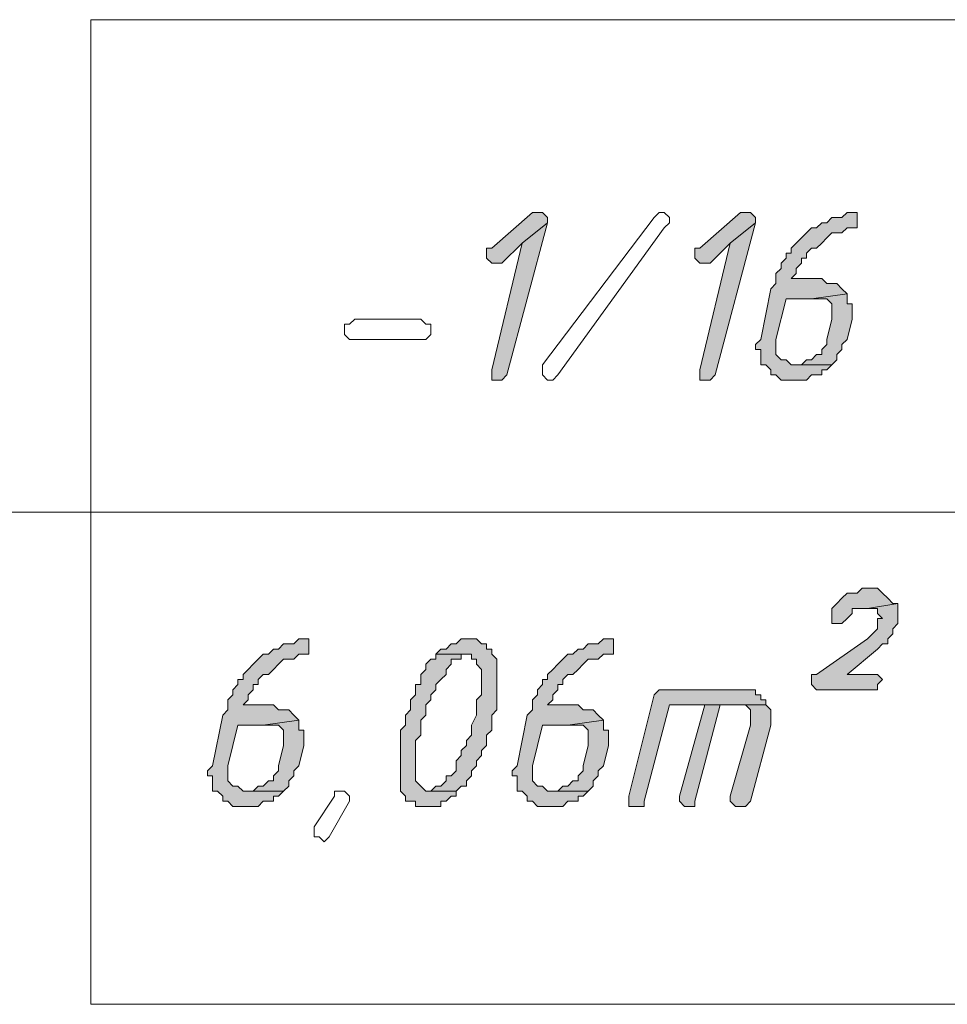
# Model space of a CAD drawing. Header units: inches. Extents: x 1504 to 12593, y -807 to 3183.
# Tile 161 of 256: x 6727 to 6804, y 128 to 210. Entities that reach past the tile are written whole.
import ezdxf

# ---------------------------------------------------------------- set-up
doc = ezdxf.new("R2010")
doc.units = ezdxf.units.IN
doc.header["$MEASUREMENT"] = 0
for name, color, linetype in [('at_Entity', 7, 'Continuous'), ('at_Rect', 7, 'Continuous'), ('at_Solid', 7, 'Continuous')]:
    doc.layers.add(name, color=color, linetype=linetype)

msp = doc.modelspace()

# ---------------------------------------------------------------- hatches: boundary and pattern name
at = {"layer": 'at_Solid', "lineweight": 15}
for points in [[(6769.933, 194.048), (6769.515, 194.048), (6766.134, 191.091), (6765.71, 191.091), (6765.71, 190.667), (6765.71, 190.243), (6766.134, 189.824), (6766.976, 189.824), (6768.667, 191.509), (6770.781, 193.2), (6770.781, 193.624), (6770.357, 194.048)], [(6787.255, 194.048), (6786.831, 194.048), (6783.45, 191.091), (6783.032, 191.091), (6783.032, 190.667), (6783.032, 190.243), (6783.45, 189.824), (6784.298, 189.824), (6785.989, 191.509), (6788.097, 193.2), (6788.097, 193.624), (6787.673, 194.048)], [(6796.125, 194.048), (6795.701, 194.048), (6795.277, 193.624), (6794.435, 193.624), (6794.011, 193.2), (6793.593, 193.2), (6793.169, 192.781), (6792.745, 192.781), (6792.321, 192.357), (6791.902, 191.933), (6791.478, 191.509), (6791.054, 191.091), (6791.054, 190.667), (6790.636, 190.667), (6790.636, 190.243), (6790.212, 189.824), (6790.212, 189.4), (6789.788, 188.976), (6789.788, 188.134), (6789.369, 187.71), (6788.521, 183.487), (6788.097, 183.063), (6788.097, 182.645), (6788.521, 182.645), (6788.521, 181.373), (6788.945, 181.373), (6789.369, 180.949), (6789.369, 180.53), (6789.788, 180.53), (6790.212, 180.106), (6792.321, 180.106), (6792.745, 180.53), (6793.593, 180.53), (6793.593, 180.949), (6794.011, 180.949), (6794.435, 181.373), (6791.054, 181.373), (6790.636, 181.797), (6790.212, 181.797), (6789.788, 182.221), (6789.788, 183.063), (6789.788, 183.487), (6790.636, 186.868), (6792.745, 186.868), (6795.701, 187.286), (6795.277, 187.71), (6794.859, 188.134), (6794.011, 188.134), (6793.593, 188.552), (6791.054, 188.552), (6791.478, 188.976), (6791.478, 189.4), (6791.902, 189.824), (6791.902, 190.243), (6792.321, 190.243), (6792.321, 190.667), (6792.745, 191.091), (6793.169, 191.091), (6793.593, 191.509), (6794.011, 191.933), (6794.435, 192.357), (6795.277, 192.357), (6795.701, 192.781), (6796.549, 192.781), (6796.549, 194.048)], [(6770.781, 193.2), (6768.667, 191.509), (6766.134, 180.949), (6766.134, 180.106), (6766.976, 180.106), (6767.4, 180.53)], [(6788.097, 193.2), (6785.989, 191.509), (6783.45, 180.949), (6783.45, 180.106), (6784.298, 180.106), (6784.717, 180.53)], [(6795.701, 187.286), (6792.745, 186.868), (6794.011, 186.868), (6794.435, 186.444), (6794.435, 185.601), (6794.435, 185.177), (6794.011, 183.487), (6794.011, 183.063), (6793.593, 182.645), (6793.593, 182.221), (6793.169, 182.221), (6792.745, 181.797), (6792.321, 181.797), (6791.902, 181.373), (6791.478, 181.373), (6794.435, 181.373), (6794.859, 181.797), (6794.859, 182.221), (6795.277, 182.645), (6795.277, 183.063), (6795.701, 183.487), (6796.125, 185.177), (6796.125, 185.601), (6796.125, 186.444), (6795.701, 186.444), (6795.701, 186.868)], [(6797.816, 162.79), (6796.968, 162.79), (6796.549, 162.366), (6795.701, 162.366), (6795.277, 161.942), (6794.859, 161.523), (6794.435, 161.099), (6794.435, 160.675), (6794.435, 159.833), (6795.277, 159.833), (6795.701, 160.257), (6796.125, 160.675), (6796.125, 161.099), (6797.392, 161.099), (6799.924, 161.523), (6799.506, 161.523), (6799.082, 161.942), (6798.658, 162.366), (6798.234, 162.79)], [(6799.924, 161.523), (6797.392, 161.099), (6798.234, 161.099), (6798.234, 160.675), (6798.658, 160.257), (6798.234, 160.257), (6798.234, 159.409), (6797.816, 158.985), (6797.392, 158.561), (6793.169, 155.604), (6792.745, 155.604), (6792.745, 154.762), (6793.169, 154.338), (6798.234, 154.338), (6798.234, 154.762), (6798.658, 155.186), (6798.234, 155.604), (6795.701, 155.604), (6798.234, 157.719), (6798.658, 158.143), (6799.082, 158.143), (6799.082, 158.561), (6799.506, 158.985), (6799.506, 159.409), (6799.924, 159.833), (6799.924, 160.675), (6799.924, 161.099)], [(6750.508, 158.561), (6750.084, 158.561), (6749.66, 158.143), (6748.818, 158.143), (6748.394, 157.719), (6747.97, 157.719), (6747.546, 157.3), (6747.127, 157.3), (6746.703, 156.876), (6746.285, 156.452), (6745.861, 156.028), (6745.437, 155.604), (6745.437, 155.186), (6745.013, 155.186), (6745.013, 154.762), (6744.589, 154.338), (6744.589, 153.92), (6744.17, 153.496), (6744.17, 152.653), (6743.746, 152.229), (6742.904, 148.006), (6742.48, 147.582), (6742.48, 147.158), (6742.904, 147.158), (6742.904, 145.892), (6743.322, 145.892), (6743.746, 145.468), (6743.746, 145.049), (6744.17, 145.049), (6744.589, 144.625), (6746.703, 144.625), (6747.127, 145.049), (6747.97, 145.049), (6747.97, 145.468), (6748.394, 145.468), (6748.818, 145.892), (6745.437, 145.892), (6745.013, 146.316), (6744.589, 146.316), (6744.17, 146.74), (6744.17, 147.582), (6744.17, 148.006), (6745.013, 151.381), (6747.127, 151.381), (6750.084, 151.805), (6749.66, 152.229), (6749.236, 152.653), (6748.394, 152.653), (6747.97, 153.072), (6745.437, 153.072), (6745.861, 153.496), (6745.861, 153.92), (6746.285, 154.338), (6746.285, 154.762), (6746.703, 154.762), (6746.703, 155.186), (6747.127, 155.604), (6747.546, 155.604), (6747.97, 156.028), (6748.394, 156.452), (6748.818, 156.876), (6749.66, 156.876), (6750.084, 157.3), (6750.926, 157.3), (6750.926, 158.561)], [(6764.444, 158.561), (6763.601, 158.561), (6763.177, 158.143), (6762.753, 158.143), (6762.329, 157.719), (6761.911, 157.719), (6761.487, 157.3), (6764.444, 157.3), (6764.444, 156.876), (6764.868, 156.876), (6764.868, 156.452), (6765.292, 156.028), (6765.292, 155.186), (6765.292, 153.92), (6764.868, 153.496), (6764.868, 152.229), (6764.444, 151.381), (6764.444, 150.539), (6764.025, 150.115), (6764.025, 149.697), (6763.601, 149.273), (6763.601, 148.849), (6763.177, 148.425), (6763.177, 147.582), (6762.753, 147.158), (6762.329, 147.158), (6762.329, 146.74), (6761.911, 146.316), (6761.487, 146.316), (6761.068, 145.892), (6763.177, 145.892), (6763.601, 146.316), (6764.025, 146.316), (6764.025, 146.74), (6764.444, 147.158), (6764.444, 147.582), (6764.868, 148.006), (6764.868, 148.425), (6765.292, 148.849), (6765.292, 149.273), (6765.71, 149.697), (6765.71, 150.539), (6766.134, 150.963), (6766.134, 152.229), (6766.558, 152.653), (6766.558, 156.876), (6766.134, 157.3), (6766.134, 157.719), (6765.71, 157.719), (6765.71, 158.143), (6765.292, 158.143), (6764.868, 158.561)], [(6775.852, 158.561), (6775.428, 158.561), (6775.004, 158.143), (6774.162, 158.143), (6773.738, 157.719), (6773.314, 157.719), (6772.89, 157.3), (6772.471, 157.3), (6772.047, 156.876), (6771.623, 156.452), (6771.205, 156.028), (6770.781, 155.604), (6770.781, 155.186), (6770.357, 155.186), (6770.357, 154.762), (6769.933, 154.338), (6769.933, 153.92), (6769.515, 153.496), (6769.515, 152.653), (6769.091, 152.229), (6768.248, 148.006), (6767.824, 147.582), (6767.824, 147.158), (6768.248, 147.158), (6768.248, 145.892), (6768.667, 145.892), (6769.091, 145.468), (6769.091, 145.049), (6769.515, 145.049), (6769.933, 144.625), (6772.047, 144.625), (6772.471, 145.049), (6773.314, 145.049), (6773.314, 145.468), (6773.738, 145.468), (6774.162, 145.892), (6770.781, 145.892), (6770.357, 146.316), (6769.933, 146.316), (6769.515, 146.74), (6769.515, 147.582), (6769.515, 148.006), (6770.357, 151.381), (6772.471, 151.381), (6775.428, 151.805), (6775.004, 152.229), (6774.58, 152.653), (6773.738, 152.653), (6773.314, 153.072), (6770.781, 153.072), (6771.205, 153.496), (6771.205, 153.92), (6771.623, 154.338), (6771.623, 154.762), (6772.047, 154.762), (6772.047, 155.186), (6772.471, 155.604), (6772.89, 155.604), (6773.314, 156.028), (6773.738, 156.452), (6774.162, 156.876), (6775.004, 156.876), (6775.428, 157.3), (6776.271, 157.3), (6776.271, 158.561)], [(6761.487, 157.3), (6761.487, 156.876), (6761.068, 156.876), (6760.644, 156.452), (6760.644, 156.028), (6760.22, 155.604), (6760.22, 154.762), (6759.796, 154.762), (6759.796, 153.92), (6759.372, 153.496), (6759.372, 152.653), (6758.954, 152.229), (6758.954, 151.381), (6758.53, 150.963), (6758.53, 150.539), (6758.53, 145.892), (6758.954, 145.468), (6758.954, 145.049), (6759.796, 145.049), (6759.796, 144.625), (6761.911, 144.625), (6761.911, 145.049), (6762.329, 145.049), (6762.753, 145.468), (6763.177, 145.468), (6763.177, 145.892), (6760.644, 145.892), (6760.22, 146.316), (6759.796, 146.74), (6759.796, 148.006), (6759.796, 150.115), (6760.22, 150.539), (6760.22, 151.805), (6760.644, 152.229), (6760.644, 153.072), (6761.068, 153.496), (6761.068, 153.92), (6761.487, 154.338), (6761.487, 154.762), (6761.911, 155.186), (6762.329, 155.604), (6762.329, 156.028), (6762.753, 156.452), (6762.753, 156.876), (6763.601, 156.876), (6763.601, 157.3), (6764.025, 157.3)], [(6787.255, 154.338), (6780.075, 154.338), (6779.651, 153.92), (6777.537, 145.468), (6777.537, 144.625), (6778.809, 144.625), (6778.809, 145.049), (6780.918, 153.072), (6788.945, 153.072), (6788.945, 153.496), (6788.521, 153.496), (6788.521, 153.92), (6788.097, 153.92), (6788.097, 154.338), (6787.673, 154.338)], [(6783.874, 153.072), (6781.766, 145.468), (6781.766, 145.049), (6782.184, 144.625), (6783.032, 144.625), (6783.032, 145.049), (6785.141, 153.072), (6786.831, 153.072)], [(6788.945, 153.072), (6783.874, 153.072), (6787.255, 153.072), (6787.673, 152.653), (6787.673, 151.381), (6785.989, 145.468), (6785.989, 145.049), (6786.407, 144.625), (6787.255, 144.625), (6787.673, 145.049), (6789.369, 151.381), (6789.369, 152.229), (6789.369, 152.653)], [(6750.084, 151.805), (6747.127, 151.381), (6748.394, 151.381), (6748.818, 150.963), (6748.818, 150.115), (6748.818, 149.697), (6748.394, 148.006), (6748.394, 147.582), (6747.97, 147.158), (6747.97, 146.74), (6747.546, 146.74), (6747.127, 146.316), (6746.703, 146.316), (6746.285, 145.892), (6745.861, 145.892), (6748.818, 145.892), (6749.236, 146.316), (6749.236, 146.74), (6749.66, 147.158), (6749.66, 147.582), (6750.084, 148.006), (6750.508, 149.697), (6750.508, 150.115), (6750.508, 150.963), (6750.084, 150.963), (6750.084, 151.381)], [(6775.428, 151.805), (6772.471, 151.381), (6773.738, 151.381), (6774.162, 150.963), (6774.162, 150.115), (6774.162, 149.697), (6773.738, 148.006), (6773.738, 147.582), (6773.314, 147.158), (6773.314, 146.74), (6772.89, 146.74), (6772.471, 146.316), (6772.047, 146.316), (6771.623, 145.892), (6771.205, 145.892), (6774.162, 145.892), (6774.58, 146.316), (6774.58, 146.74), (6775.004, 147.158), (6775.004, 147.582), (6775.428, 148.006), (6775.852, 149.697), (6775.852, 150.115), (6775.852, 150.963), (6775.428, 150.963), (6775.428, 151.381)]]:
    msp.add_hatch(color=7, dxfattribs=at).paths.add_polyline_path(points)

# ---------------------------------------------------------------- linework, layer by layer
at = {"layer": 'at_Entity', "color": 7, "lineweight": 15}
for p, q in [((6769.515, 194.048), (6766.134, 191.091)), ((6769.933, 194.048), (6769.515, 194.048)), ((6770.357, 194.048), (6769.933, 194.048)), ((6770.781, 193.624), (6770.357, 194.048)), ((6770.357, 181.373), (6779.651, 193.624)), ((6770.781, 193.2), (6770.781, 193.624)), ((6779.651, 193.624), (6780.075, 194.048)), ((6780.075, 194.048), (6780.494, 194.048)), ((6780.494, 194.048), (6780.918, 193.624)), ((6780.918, 193.624), (6780.918, 193.2)), ((6786.831, 194.048), (6783.45, 191.091)), ((6787.255, 194.048), (6786.831, 194.048)), ((6787.673, 194.048), (6787.255, 194.048)), ((6788.097, 193.624), (6787.673, 194.048)), ((6788.097, 193.2), (6788.097, 193.624)), ((6794.435, 193.624), (6794.011, 193.2)), ((6795.277, 193.624), (6794.435, 193.624)), ((6795.701, 194.048), (6795.277, 193.624)), ((6796.125, 194.048), (6795.701, 194.048)), ((6796.549, 194.048), (6796.125, 194.048)), ((6796.549, 192.781), (6796.549, 194.048)), ((6767.4, 180.53), (6770.781, 193.2)), ((6770.781, 193.2), (6768.667, 191.509)), ((6768.667, 191.509), (6770.781, 193.2)), ((6780.494, 192.781), (6771.623, 180.53)), ((6780.918, 193.2), (6780.494, 192.781)), ((6780.494, 192.781), (6780.494, 192.781)), ((6784.717, 180.53), (6788.097, 193.2)), ((6788.097, 193.2), (6785.989, 191.509)), ((6785.989, 191.509), (6788.097, 193.2)), ((6792.745, 192.781), (6792.321, 192.357)), ((6793.169, 192.781), (6792.745, 192.781)), ((6793.593, 193.2), (6793.169, 192.781)), ((6794.011, 193.2), (6793.593, 193.2)), ((6795.277, 192.357), (6795.701, 192.781)), ((6795.701, 192.781), (6796.549, 192.781)), ((6791.902, 191.933), (6791.478, 191.509)), ((6792.321, 192.357), (6791.902, 191.933)), ((6792.321, 192.357), (6792.321, 192.357)), ((6793.593, 191.509), (6794.011, 191.933)), ((6794.011, 191.933), (6794.435, 192.357)), ((6794.011, 191.933), (6794.011, 191.933)), ((6794.435, 192.357), (6795.277, 192.357)), ((6766.134, 191.091), (6765.71, 191.091)), ((6765.71, 191.091), (6765.71, 190.667)), ((6768.667, 191.509), (6766.134, 180.949)), ((6766.976, 189.824), (6768.667, 191.509)), ((6783.45, 191.091), (6783.032, 191.091)), ((6783.032, 191.091), (6783.032, 190.667)), ((6785.989, 191.509), (6783.45, 180.949)), ((6784.298, 189.824), (6785.989, 191.509)), ((6791.478, 191.509), (6791.054, 191.091)), ((6791.054, 191.091), (6791.054, 190.667)), ((6791.478, 191.509), (6791.478, 191.509)), ((6792.321, 190.667), (6792.745, 191.091)), ((6792.745, 191.091), (6793.169, 191.091)), ((6793.169, 191.091), (6793.593, 191.509)), ((6765.71, 190.667), (6765.71, 190.243)), ((6765.71, 190.243), (6766.134, 189.824)), ((6783.032, 190.667), (6783.032, 190.243)), ((6783.032, 190.243), (6783.45, 189.824)), ((6790.636, 190.243), (6790.212, 189.824)), ((6791.054, 190.667), (6790.636, 190.667)), ((6790.636, 190.667), (6790.636, 190.243)), ((6791.902, 189.824), (6791.902, 190.243)), ((6791.902, 190.243), (6792.321, 190.243)), ((6792.321, 190.243), (6792.321, 190.667)), ((6766.134, 189.824), (6766.976, 189.824)), ((6783.45, 189.824), (6784.298, 189.824)), ((6790.212, 189.4), (6789.788, 188.976)), ((6790.212, 189.824), (6790.212, 189.4)), ((6791.478, 189.4), (6791.902, 189.824)), ((6791.478, 188.976), (6791.478, 189.4)), ((6789.788, 188.976), (6789.788, 188.134)), ((6791.054, 188.552), (6791.478, 188.976)), ((6793.593, 188.552), (6791.054, 188.552)), ((6794.011, 188.134), (6793.593, 188.552)), ((6789.369, 187.71), (6788.521, 183.487)), ((6789.788, 188.134), (6789.369, 187.71)), ((6794.859, 188.134), (6794.011, 188.134)), ((6795.277, 187.71), (6794.859, 188.134)), ((6795.701, 187.286), (6795.277, 187.71)), ((6795.277, 187.71), (6795.277, 187.71)), ((6789.788, 183.487), (6790.636, 186.868)), ((6790.636, 186.868), (6792.745, 186.868)), ((6795.701, 187.286), (6792.745, 186.868)), ((6792.745, 186.868), (6795.701, 187.286)), ((6792.745, 186.868), (6794.011, 186.868)), ((6794.011, 186.868), (6794.435, 186.444)), ((6795.701, 186.868), (6795.701, 187.286)), ((6795.701, 186.444), (6795.701, 186.868)), ((6794.435, 186.444), (6794.435, 185.601)), ((6796.125, 186.444), (6795.701, 186.444)), ((6796.125, 185.601), (6796.125, 186.444)), ((6794.435, 185.601), (6794.435, 185.177)), ((6796.125, 185.177), (6796.125, 185.601)), ((6753.883, 183.905), (6753.883, 184.753)), ((6753.883, 184.753), (6754.307, 184.753)), ((6754.307, 184.753), (6754.731, 185.177)), ((6754.731, 185.177), (6760.22, 185.177)), ((6760.22, 185.177), (6760.644, 184.753)), ((6760.644, 184.753), (6761.068, 184.753)), ((6761.068, 184.753), (6761.068, 183.905)), ((6794.435, 185.177), (6794.011, 183.487)), ((6795.701, 183.487), (6796.125, 185.177)), ((6754.307, 183.487), (6753.883, 183.905)), ((6761.068, 183.905), (6760.644, 183.487)), ((6760.22, 183.487), (6754.307, 183.487)), ((6760.644, 183.487), (6760.22, 183.487)), ((6760.22, 183.487), (6760.22, 183.487)), ((6788.521, 183.487), (6788.097, 183.063)), ((6788.097, 183.063), (6788.097, 182.645)), ((6788.521, 183.487), (6788.521, 183.487)), ((6789.788, 183.063), (6789.788, 183.487)), ((6789.788, 182.221), (6789.788, 183.063)), ((6794.011, 183.063), (6793.593, 182.645)), ((6794.011, 183.487), (6794.011, 183.063)), ((6795.277, 183.063), (6795.701, 183.487)), ((6795.277, 182.645), (6795.277, 183.063)), ((6788.097, 182.645), (6788.521, 182.645)), ((6788.521, 182.645), (6788.521, 181.373)), ((6790.212, 181.797), (6789.788, 182.221)), ((6793.169, 182.221), (6792.745, 181.797)), ((6793.593, 182.221), (6793.169, 182.221)), ((6793.593, 182.645), (6793.593, 182.221)), ((6794.859, 182.221), (6795.277, 182.645)), ((6794.859, 181.797), (6794.859, 182.221)), ((6770.357, 180.949), (6770.357, 181.373)), ((6770.357, 181.373), (6770.357, 181.373)), ((6788.521, 181.373), (6788.945, 181.373)), ((6788.945, 181.373), (6789.369, 180.949)), ((6790.636, 181.797), (6790.212, 181.797)), ((6791.054, 181.373), (6790.636, 181.797)), ((6794.435, 181.373), (6791.054, 181.373)), ((6791.902, 181.373), (6791.478, 181.373)), ((6791.478, 181.373), (6794.435, 181.373)), ((6792.321, 181.797), (6791.902, 181.373)), ((6792.745, 181.797), (6792.321, 181.797)), ((6794.011, 180.949), (6794.435, 181.373)), ((6794.435, 181.373), (6794.859, 181.797)), ((6766.134, 180.949), (6766.134, 180.106)), ((6766.976, 180.106), (6767.4, 180.53)), ((6770.357, 180.53), (6770.357, 180.949)), ((6770.357, 180.949), (6770.357, 180.949)), ((6770.357, 180.949), (6770.357, 180.949)), ((6770.781, 180.106), (6770.357, 180.53)), ((6771.623, 180.53), (6771.205, 180.106)), ((6783.45, 180.949), (6783.45, 180.106)), ((6784.298, 180.106), (6784.717, 180.53)), ((6789.369, 180.949), (6789.369, 180.53)), ((6789.369, 180.53), (6789.788, 180.53)), ((6789.788, 180.53), (6790.212, 180.106)), ((6792.321, 180.106), (6792.745, 180.53)), ((6792.745, 180.53), (6793.593, 180.53)), ((6793.593, 180.53), (6793.593, 180.949)), ((6793.593, 180.949), (6794.011, 180.949)), ((6766.134, 180.106), (6766.976, 180.106)), ((6771.205, 180.106), (6770.781, 180.106)), ((6783.45, 180.106), (6784.298, 180.106)), ((6790.212, 180.106), (6792.321, 180.106)), ((6577.745, 169.122), (6979.024, 169.122)), ((6795.701, 162.366), (6795.277, 161.942)), ((6796.549, 162.366), (6795.701, 162.366)), ((6796.968, 162.79), (6796.549, 162.366)), ((6797.816, 162.79), (6796.968, 162.79)), ((6798.234, 162.79), (6797.816, 162.79)), ((6798.658, 162.366), (6798.234, 162.79)), ((6799.082, 161.942), (6798.658, 162.366)), ((6798.658, 162.366), (6798.658, 162.366)), ((6794.859, 161.523), (6794.435, 161.099)), ((6795.277, 161.942), (6794.859, 161.523)), ((6794.859, 161.523), (6794.859, 161.523)), ((6799.924, 161.523), (6797.392, 161.099)), ((6797.392, 161.099), (6799.924, 161.523)), ((6799.506, 161.523), (6799.082, 161.942)), ((6799.082, 161.942), (6799.082, 161.942)), ((6799.924, 161.523), (6799.506, 161.523)), ((6799.924, 161.099), (6799.924, 161.523)), ((6794.435, 161.099), (6794.435, 160.675)), ((6794.435, 160.675), (6794.435, 159.833)), ((6795.701, 160.257), (6796.125, 160.675)), ((6796.125, 160.675), (6796.125, 161.099)), ((6796.125, 161.099), (6797.392, 161.099)), ((6797.392, 161.099), (6798.234, 161.099)), ((6798.234, 161.099), (6798.234, 160.675)), ((6798.234, 160.675), (6798.658, 160.257)), ((6799.924, 160.675), (6799.924, 161.099)), ((6799.924, 159.833), (6799.924, 160.675)), ((6794.435, 159.833), (6795.277, 159.833)), ((6795.277, 159.833), (6795.701, 160.257)), ((6795.701, 160.257), (6795.701, 160.257)), ((6798.658, 160.257), (6798.234, 160.257)), ((6798.234, 160.257), (6798.234, 159.409)), ((6799.506, 159.409), (6799.924, 159.833)), ((6797.816, 158.985), (6797.392, 158.561)), ((6798.234, 159.409), (6797.816, 158.985)), ((6797.816, 158.985), (6797.816, 158.985)), ((6799.082, 158.561), (6799.506, 158.985)), ((6799.506, 158.985), (6799.506, 159.409)), ((6750.084, 158.561), (6749.66, 158.143)), ((6750.508, 158.561), (6750.084, 158.561)), ((6750.926, 158.561), (6750.508, 158.561)), ((6750.926, 157.3), (6750.926, 158.561)), ((6763.601, 158.561), (6763.177, 158.143)), ((6764.444, 158.561), (6763.601, 158.561)), ((6764.868, 158.561), (6764.444, 158.561)), ((6765.292, 158.143), (6764.868, 158.561)), ((6764.868, 158.561), (6764.868, 158.561)), ((6775.428, 158.561), (6775.004, 158.143)), ((6775.852, 158.561), (6775.428, 158.561)), ((6776.271, 158.561), (6775.852, 158.561)), ((6776.271, 157.3), (6776.271, 158.561)), ((6797.392, 158.561), (6793.169, 155.604)), ((6799.082, 158.143), (6799.082, 158.561)), ((6747.97, 157.719), (6747.546, 157.3)), ((6748.394, 157.719), (6747.97, 157.719)), ((6748.818, 158.143), (6748.394, 157.719)), ((6749.66, 158.143), (6748.818, 158.143)), ((6761.911, 157.719), (6761.487, 157.3)), ((6762.329, 157.719), (6761.911, 157.719)), ((6762.753, 158.143), (6762.329, 157.719)), ((6763.177, 158.143), (6762.753, 158.143)), ((6765.71, 158.143), (6765.292, 158.143)), ((6765.71, 157.719), (6765.71, 158.143)), ((6766.134, 157.719), (6765.71, 157.719)), ((6766.134, 157.3), (6766.134, 157.719)), ((6773.314, 157.719), (6772.89, 157.3)), ((6773.738, 157.719), (6773.314, 157.719)), ((6774.162, 158.143), (6773.738, 157.719)), ((6775.004, 158.143), (6774.162, 158.143)), ((6795.701, 155.604), (6798.234, 157.719)), ((6798.234, 157.719), (6798.658, 158.143)), ((6798.234, 157.719), (6798.234, 157.719)), ((6798.658, 158.143), (6799.082, 158.143)), ((6746.703, 156.876), (6746.285, 156.452)), ((6747.127, 157.3), (6746.703, 156.876)), ((6746.703, 156.876), (6746.703, 156.876)), ((6747.546, 157.3), (6747.127, 157.3)), ((6748.394, 156.452), (6748.818, 156.876)), ((6748.818, 156.876), (6749.66, 156.876)), ((6749.66, 156.876), (6750.084, 157.3)), ((6750.084, 157.3), (6750.926, 157.3)), ((6761.068, 156.876), (6760.644, 156.452)), ((6761.487, 156.876), (6761.068, 156.876)), ((6761.487, 157.3), (6761.487, 156.876)), ((6764.025, 157.3), (6761.487, 157.3)), ((6761.487, 157.3), (6764.444, 157.3)), ((6762.753, 156.452), (6762.753, 156.876)), ((6762.753, 156.876), (6763.601, 156.876)), ((6763.601, 156.876), (6763.601, 157.3)), ((6763.601, 157.3), (6764.025, 157.3)), ((6764.444, 157.3), (6764.444, 156.876)), ((6764.444, 156.876), (6764.868, 156.876)), ((6764.868, 156.876), (6764.868, 156.452)), ((6766.558, 156.876), (6766.134, 157.3)), ((6766.558, 152.653), (6766.558, 156.876)), ((6772.047, 156.876), (6771.623, 156.452)), ((6772.471, 157.3), (6772.047, 156.876)), ((6772.047, 156.876), (6772.047, 156.876)), ((6772.89, 157.3), (6772.471, 157.3)), ((6773.738, 156.452), (6774.162, 156.876)), ((6774.162, 156.876), (6775.004, 156.876)), ((6775.004, 156.876), (6775.428, 157.3)), ((6775.428, 157.3), (6776.271, 157.3)), ((6745.861, 156.028), (6745.437, 155.604)), ((6746.285, 156.452), (6745.861, 156.028)), ((6745.861, 156.028), (6745.861, 156.028)), ((6747.546, 155.604), (6747.97, 156.028)), ((6747.97, 156.028), (6748.394, 156.452)), ((6748.394, 156.452), (6748.394, 156.452)), ((6760.644, 156.028), (6760.22, 155.604)), ((6760.644, 156.452), (6760.644, 156.028)), ((6762.329, 156.028), (6762.753, 156.452)), ((6762.329, 155.604), (6762.329, 156.028)), ((6764.868, 156.452), (6765.292, 156.028)), ((6765.292, 156.028), (6765.292, 155.186)), ((6771.205, 156.028), (6770.781, 155.604)), ((6771.623, 156.452), (6771.205, 156.028)), ((6771.205, 156.028), (6771.205, 156.028)), ((6772.89, 155.604), (6773.314, 156.028)), ((6773.314, 156.028), (6773.738, 156.452)), ((6773.738, 156.452), (6773.738, 156.452)), ((6745.437, 155.186), (6745.013, 155.186)), ((6745.013, 155.186), (6745.013, 154.762)), ((6745.437, 155.604), (6745.437, 155.186)), ((6746.703, 155.186), (6747.127, 155.604)), ((6746.703, 154.762), (6746.703, 155.186)), ((6747.127, 155.604), (6747.546, 155.604)), ((6760.22, 155.604), (6760.22, 154.762)), ((6761.487, 154.762), (6761.911, 155.186)), ((6761.911, 155.186), (6762.329, 155.604)), ((6765.292, 155.186), (6765.292, 153.92)), ((6770.781, 155.186), (6770.357, 155.186)), ((6770.357, 155.186), (6770.357, 154.762)), ((6770.781, 155.604), (6770.781, 155.186)), ((6772.047, 155.186), (6772.471, 155.604)), ((6772.047, 154.762), (6772.047, 155.186)), ((6772.471, 155.604), (6772.89, 155.604)), ((6793.169, 155.604), (6792.745, 155.604)), ((6792.745, 155.604), (6792.745, 154.762)), ((6798.234, 155.604), (6795.701, 155.604)), ((6798.658, 155.186), (6798.234, 155.604)), ((6798.234, 154.762), (6798.658, 155.186)), ((6745.013, 154.762), (6744.589, 154.338)), ((6744.589, 154.338), (6744.589, 153.92)), ((6745.861, 153.92), (6746.285, 154.338)), ((6746.285, 154.338), (6746.285, 154.762)), ((6746.285, 154.762), (6746.703, 154.762)), ((6760.22, 154.762), (6759.796, 154.762)), ((6759.796, 154.762), (6759.796, 153.92)), ((6761.068, 153.92), (6761.487, 154.338)), ((6761.487, 154.338), (6761.487, 154.762)), ((6770.357, 154.762), (6769.933, 154.338)), ((6769.933, 154.338), (6769.933, 153.92)), ((6771.205, 153.92), (6771.623, 154.338)), ((6771.623, 154.338), (6771.623, 154.762)), ((6771.623, 154.762), (6772.047, 154.762)), ((6780.075, 154.338), (6779.651, 153.92)), ((6787.255, 154.338), (6780.075, 154.338)), ((6787.673, 154.338), (6787.255, 154.338)), ((6788.097, 154.338), (6787.673, 154.338)), ((6788.097, 153.92), (6788.097, 154.338)), ((6792.745, 154.762), (6793.169, 154.338)), ((6793.169, 154.338), (6798.234, 154.338)), ((6798.234, 154.338), (6798.234, 154.762)), ((6744.589, 153.92), (6744.17, 153.496)), ((6744.17, 153.496), (6744.17, 152.653)), ((6745.437, 153.072), (6745.861, 153.496)), ((6745.861, 153.496), (6745.861, 153.92)), ((6759.796, 153.92), (6759.372, 153.496)), ((6759.372, 153.496), (6759.372, 152.653)), ((6760.644, 153.072), (6761.068, 153.496)), ((6761.068, 153.496), (6761.068, 153.92)), ((6765.292, 153.92), (6764.868, 153.496)), ((6764.868, 153.496), (6764.868, 152.229)), ((6769.933, 153.92), (6769.515, 153.496)), ((6769.515, 153.496), (6769.515, 152.653)), ((6770.781, 153.072), (6771.205, 153.496)), ((6771.205, 153.496), (6771.205, 153.92)), ((6779.651, 153.92), (6777.537, 145.468)), ((6788.521, 153.92), (6788.097, 153.92)), ((6788.521, 153.496), (6788.521, 153.92)), ((6788.945, 153.496), (6788.521, 153.496)), ((6788.945, 153.072), (6788.945, 153.496)), ((6744.17, 152.653), (6743.746, 152.229)), ((6747.97, 153.072), (6745.437, 153.072)), ((6748.394, 152.653), (6747.97, 153.072)), ((6749.236, 152.653), (6748.394, 152.653)), ((6749.66, 152.229), (6749.236, 152.653)), ((6759.372, 152.653), (6758.954, 152.229)), ((6760.644, 152.229), (6760.644, 153.072)), ((6766.134, 152.229), (6766.558, 152.653)), ((6769.515, 152.653), (6769.091, 152.229)), ((6773.314, 153.072), (6770.781, 153.072)), ((6773.738, 152.653), (6773.314, 153.072)), ((6774.58, 152.653), (6773.738, 152.653)), ((6775.004, 152.229), (6774.58, 152.653)), ((6778.809, 145.049), (6780.918, 153.072)), ((6780.918, 153.072), (6788.945, 153.072)), ((6783.874, 153.072), (6781.766, 145.468)), ((6783.032, 145.049), (6785.141, 153.072)), ((6786.831, 153.072), (6783.874, 153.072)), ((6788.945, 153.072), (6783.874, 153.072)), ((6783.874, 153.072), (6787.255, 153.072)), ((6785.141, 153.072), (6786.831, 153.072)), ((6787.255, 153.072), (6787.673, 152.653)), ((6787.673, 152.653), (6787.673, 151.381)), ((6789.369, 152.653), (6788.945, 153.072)), ((6789.369, 152.229), (6789.369, 152.653)), ((6743.746, 152.229), (6742.904, 148.006)), ((6750.084, 151.805), (6747.127, 151.381)), ((6747.127, 151.381), (6750.084, 151.805)), ((6750.084, 151.805), (6749.66, 152.229)), ((6749.66, 152.229), (6749.66, 152.229)), ((6750.084, 151.381), (6750.084, 151.805)), ((6758.954, 152.229), (6758.954, 151.381)), ((6760.22, 151.805), (6760.644, 152.229)), ((6760.22, 150.539), (6760.22, 151.805)), ((6764.868, 152.229), (6764.444, 151.381)), ((6766.134, 150.963), (6766.134, 152.229)), ((6769.091, 152.229), (6768.248, 148.006)), ((6775.428, 151.805), (6772.471, 151.381)), ((6772.471, 151.381), (6775.428, 151.805)), ((6775.428, 151.805), (6775.004, 152.229)), ((6775.004, 152.229), (6775.004, 152.229)), ((6775.428, 151.381), (6775.428, 151.805)), ((6789.369, 151.381), (6789.369, 152.229)), ((6744.17, 148.006), (6745.013, 151.381)), ((6745.013, 151.381), (6747.127, 151.381)), ((6747.127, 151.381), (6748.394, 151.381)), ((6748.394, 151.381), (6748.818, 150.963)), ((6748.818, 150.963), (6748.818, 150.115)), ((6750.084, 150.963), (6750.084, 151.381)), ((6750.508, 150.963), (6750.084, 150.963)), ((6750.508, 150.115), (6750.508, 150.963)), ((6758.954, 151.381), (6758.53, 150.963)), ((6758.53, 150.963), (6758.53, 150.539)), ((6764.444, 151.381), (6764.444, 150.539)), ((6765.71, 150.539), (6766.134, 150.963)), ((6769.515, 148.006), (6770.357, 151.381)), ((6770.357, 151.381), (6772.471, 151.381)), ((6772.471, 151.381), (6773.738, 151.381)), ((6773.738, 151.381), (6774.162, 150.963)), ((6774.162, 150.963), (6774.162, 150.115)), ((6775.428, 150.963), (6775.428, 151.381)), ((6775.852, 150.963), (6775.428, 150.963)), ((6775.852, 150.115), (6775.852, 150.963)), ((6787.673, 151.381), (6785.989, 145.468)), ((6787.673, 145.049), (6789.369, 151.381)), ((6748.818, 150.115), (6748.818, 149.697)), ((6750.508, 149.697), (6750.508, 150.115)), ((6758.53, 150.539), (6758.53, 145.892)), ((6759.796, 150.115), (6760.22, 150.539)), ((6759.796, 148.006), (6759.796, 150.115)), ((6764.444, 150.539), (6764.025, 150.115)), ((6764.025, 150.115), (6764.025, 149.697)), ((6765.71, 149.697), (6765.71, 150.539)), ((6774.162, 150.115), (6774.162, 149.697)), ((6775.852, 149.697), (6775.852, 150.115)), ((6748.818, 149.697), (6748.394, 148.006)), ((6750.084, 148.006), (6750.508, 149.697)), ((6764.025, 149.697), (6763.601, 149.273)), ((6763.601, 149.273), (6763.601, 148.849)), ((6765.292, 149.273), (6765.71, 149.697)), ((6765.292, 148.849), (6765.292, 149.273)), ((6774.162, 149.697), (6773.738, 148.006)), ((6775.428, 148.006), (6775.852, 149.697)), ((6763.601, 148.849), (6763.177, 148.425)), ((6763.177, 148.425), (6763.177, 147.582)), ((6764.868, 148.425), (6765.292, 148.849)), ((6764.868, 148.006), (6764.868, 148.425)), ((6742.904, 148.006), (6742.48, 147.582)), ((6742.48, 147.582), (6742.48, 147.158)), ((6742.904, 148.006), (6742.904, 148.006)), ((6744.17, 147.582), (6744.17, 148.006)), ((6744.17, 146.74), (6744.17, 147.582)), ((6748.394, 147.582), (6747.97, 147.158)), ((6748.394, 148.006), (6748.394, 147.582)), ((6749.66, 147.582), (6750.084, 148.006)), ((6749.66, 147.158), (6749.66, 147.582)), ((6759.796, 146.74), (6759.796, 148.006)), ((6763.177, 147.582), (6762.753, 147.158)), ((6764.444, 147.582), (6764.868, 148.006)), ((6764.444, 147.158), (6764.444, 147.582)), ((6768.248, 148.006), (6767.824, 147.582)), ((6767.824, 147.582), (6767.824, 147.158)), ((6768.248, 148.006), (6768.248, 148.006)), ((6769.515, 147.582), (6769.515, 148.006)), ((6769.515, 146.74), (6769.515, 147.582)), ((6773.738, 147.582), (6773.314, 147.158)), ((6773.738, 148.006), (6773.738, 147.582)), ((6775.004, 147.582), (6775.428, 148.006)), ((6775.004, 147.158), (6775.004, 147.582)), ((6742.48, 147.158), (6742.904, 147.158)), ((6742.904, 147.158), (6742.904, 145.892)), ((6744.589, 146.316), (6744.17, 146.74)), ((6747.546, 146.74), (6747.127, 146.316)), ((6747.97, 146.74), (6747.546, 146.74)), ((6747.97, 147.158), (6747.97, 146.74)), ((6749.236, 146.74), (6749.66, 147.158)), ((6749.236, 146.316), (6749.236, 146.74)), ((6760.22, 146.316), (6759.796, 146.74)), ((6762.329, 146.74), (6761.911, 146.316)), ((6762.753, 147.158), (6762.329, 147.158)), ((6762.329, 147.158), (6762.329, 146.74)), ((6764.025, 146.74), (6764.444, 147.158)), ((6764.025, 146.316), (6764.025, 146.74)), ((6767.824, 147.158), (6768.248, 147.158)), ((6768.248, 147.158), (6768.248, 145.892)), ((6769.933, 146.316), (6769.515, 146.74)), ((6772.89, 146.74), (6772.471, 146.316)), ((6773.314, 146.74), (6772.89, 146.74)), ((6773.314, 147.158), (6773.314, 146.74)), ((6774.58, 146.74), (6775.004, 147.158)), ((6774.58, 146.316), (6774.58, 146.74)), ((6742.904, 145.892), (6743.322, 145.892)), ((6743.322, 145.892), (6743.746, 145.468)), ((6745.013, 146.316), (6744.589, 146.316)), ((6745.437, 145.892), (6745.013, 146.316)), ((6748.818, 145.892), (6745.437, 145.892)), ((6746.285, 145.892), (6745.861, 145.892)), ((6745.861, 145.892), (6748.818, 145.892)), ((6746.703, 146.316), (6746.285, 145.892)), ((6747.127, 146.316), (6746.703, 146.316)), ((6748.394, 145.468), (6748.818, 145.892)), ((6748.818, 145.892), (6749.236, 146.316)), ((6753.041, 145.468), (6753.041, 145.892)), ((6753.041, 145.892), (6753.883, 145.892)), ((6753.883, 145.892), (6754.307, 145.468)), ((6758.53, 145.892), (6758.954, 145.468)), ((6760.644, 145.892), (6760.22, 146.316)), ((6760.22, 146.316), (6760.22, 146.316)), ((6763.177, 145.892), (6760.644, 145.892)), ((6761.487, 146.316), (6761.068, 145.892)), ((6761.068, 145.892), (6763.177, 145.892)), ((6761.911, 146.316), (6761.487, 146.316)), ((6763.177, 145.892), (6763.601, 146.316)), ((6763.177, 145.468), (6763.177, 145.892)), ((6763.601, 146.316), (6764.025, 146.316)), ((6768.248, 145.892), (6768.667, 145.892)), ((6768.667, 145.892), (6769.091, 145.468)), ((6770.357, 146.316), (6769.933, 146.316)), ((6770.781, 145.892), (6770.357, 146.316)), ((6774.162, 145.892), (6770.781, 145.892)), ((6771.623, 145.892), (6771.205, 145.892)), ((6771.205, 145.892), (6774.162, 145.892)), ((6772.047, 146.316), (6771.623, 145.892)), ((6772.471, 146.316), (6772.047, 146.316)), ((6773.738, 145.468), (6774.162, 145.892)), ((6774.162, 145.892), (6774.58, 146.316)), ((6743.746, 145.468), (6743.746, 145.049)), ((6743.746, 145.049), (6744.17, 145.049)), ((6744.17, 145.049), (6744.589, 144.625)), ((6746.703, 144.625), (6747.127, 145.049)), ((6747.127, 145.049), (6747.97, 145.049)), ((6747.97, 145.049), (6747.97, 145.468)), ((6747.97, 145.468), (6748.394, 145.468)), ((6751.35, 142.935), (6753.041, 145.468)), ((6754.307, 145.049), (6752.617, 142.093)), ((6753.041, 145.468), (6753.041, 145.468)), ((6754.307, 145.468), (6754.307, 145.049)), ((6754.307, 145.049), (6754.307, 145.049)), ((6758.954, 145.468), (6758.954, 145.049)), ((6758.954, 145.049), (6759.796, 145.049)), ((6759.796, 145.049), (6759.796, 144.625)), ((6761.911, 144.625), (6761.911, 145.049)), ((6761.911, 145.049), (6762.329, 145.049)), ((6762.329, 145.049), (6762.753, 145.468)), ((6762.753, 145.468), (6763.177, 145.468)), ((6769.091, 145.468), (6769.091, 145.049)), ((6769.091, 145.049), (6769.515, 145.049)), ((6769.515, 145.049), (6769.933, 144.625)), ((6772.047, 144.625), (6772.471, 145.049)), ((6772.471, 145.049), (6773.314, 145.049)), ((6773.314, 145.049), (6773.314, 145.468)), ((6773.314, 145.468), (6773.738, 145.468)), ((6777.537, 145.468), (6777.537, 144.625)), ((6778.809, 144.625), (6778.809, 145.049)), ((6781.766, 145.468), (6781.766, 145.049)), ((6781.766, 145.049), (6782.184, 144.625)), ((6783.032, 144.625), (6783.032, 145.049)), ((6785.989, 145.468), (6785.989, 145.049)), ((6785.989, 145.049), (6786.407, 144.625)), ((6787.255, 144.625), (6787.673, 145.049)), ((6744.589, 144.625), (6746.703, 144.625)), ((6759.796, 144.625), (6761.911, 144.625)), ((6769.933, 144.625), (6772.047, 144.625)), ((6777.537, 144.625), (6778.809, 144.625)), ((6782.184, 144.625), (6783.032, 144.625)), ((6786.407, 144.625), (6787.255, 144.625)), ((6751.35, 142.093), (6751.35, 142.935)), ((6751.35, 142.935), (6751.35, 142.935)), ((6751.769, 142.093), (6751.35, 142.093)), ((6752.193, 141.669), (6751.769, 142.093)), ((6752.617, 142.093), (6752.193, 141.669)), ((6752.617, 142.093), (6752.617, 142.093))]:
    msp.add_line(p, q, dxfattribs=at)
at = {"layer": 'at_Rect', "color": 7, "lineweight": 15}
for p, q in [((6732.764, 210.098), (6979.024, 210.098)), ((6732.764, 210.098), (6732.764, 128.151)), ((6979.024, 128.151), (6732.764, 128.151))]:
    msp.add_line(p, q, dxfattribs=at)

doc.saveas('drawing.dxf')
